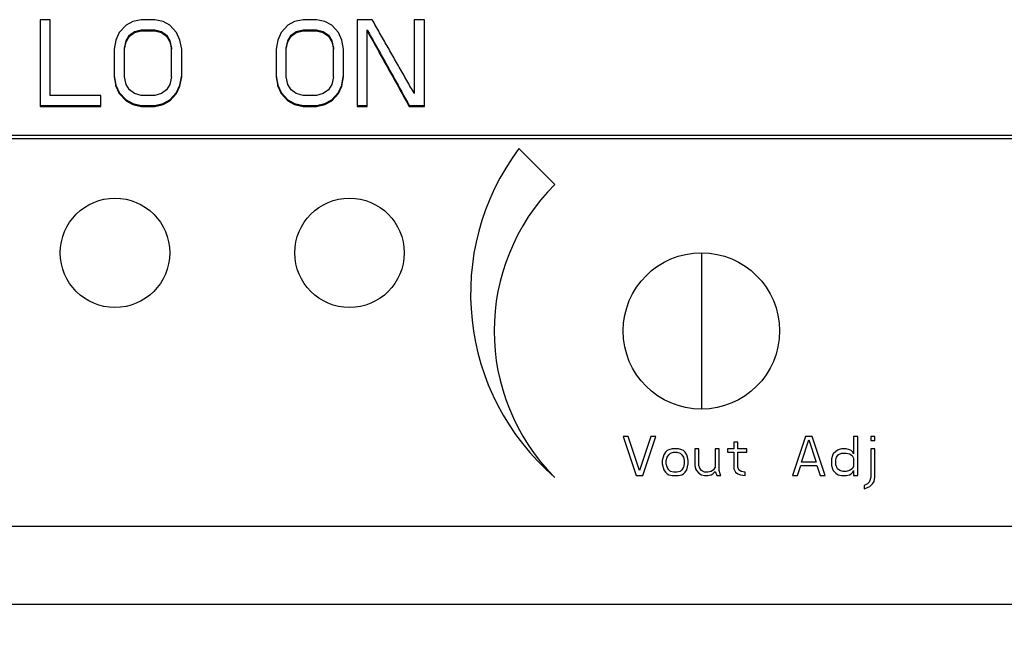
# Model space of a CAD drawing. Extents: x 0 to 841, y 0 to 594.
# Tile 63 of 129: x 442 to 467, y 235 to 251. Entities that reach past the tile are written whole.
import ezdxf

# ---------------------------------------------------------------- set-up
doc = ezdxf.new("R2010")
doc.units = 0
doc.header["$LTSCALE"] = 46.255
doc.header["$MEASUREMENT"] = 0
doc.header["$PDMODE"] = 3
doc.header["$PDSIZE"] = 0.3125
doc.layers.get('0').update_dxf_attribs({"linetype": 'CONTINUOUS'})
doc.layers.get('DEFPOINTS').update_dxf_attribs({"linetype": 'CONTINUOUS'})
doc.layers.add('02___PRT_ALL_AXES', color=7, linetype='CONTINUOUS')
doc.styles.get("Standard").update_dxf_attribs({"font": 'trium.ttf.shx'})
doc.dimstyles.new('DIMSTYLE_1', dxfattribs={"dimtxt": 2.2, "dimasz": 1, "dimexe": 0.18, "dimexo": 0.0625, "dimgap": 0.09, "dimtad": 1, "dimzin": 0, "dimtxsty": 'STANDARD', "dimblk": '_ARROW_FILLED', "dimcen": 0.09, "dimazin": 3, "dimtp": 0.01, "dimtfac": 1, "dimtdec": 4, "dimtix": 1, "dimtmove": 0, "dimatfit": 3, "dimtolj": 1, "dimtzin": 0})

# ---------------------------------------------------------------- blocks, each defined once
blk = doc.blocks.new('_ARROW_FILLED')
at = {"linetype": 'BYBLOCK'}
blk.add_hatch(color=0, dxfattribs=at).paths.add_polyline_path([(0, 0), (-1, 0.25), (-1, -0.25)], flags=0)
at = {"color": 0, "linetype": 'BYBLOCK'}
blk.add_lwpolyline([(0, 0), (-1, 0.25), (-1, -0.25), (-1, -0.25)], close=True, dxfattribs=at)
blk = doc.blocks.new('*D9')
at = {"color": 0}
for p, q in [((331.945, 247.769), (331.945, 199.586)), ((506.945, 247.769), (506.945, 199.586)), ((332.945, 199.766), (505.945, 199.766))]:
    blk.add_line(p, q, dxfattribs=at)
at = {"layer": 'DEFPOINTS', "color": 0}
for p in [(331.945, 247.831), (506.945, 247.831), (506.945, 199.766)]:
    blk.add_point(p, dxfattribs=at)
at = {"color": 0, "rotation": 180}
blk.add_blockref('_ARROW_FILLED', (331.945, 199.766), dxfattribs=at)
at = {"color": 0}
blk.add_blockref('_ARROW_FILLED', (506.945, 199.766), dxfattribs=at)
at = {"color": 0, "insert": (416.915, 201.416), "char_height": 2.2, "attachment_point": 5}
blk.add_mtext('\\A1;175.00', dxfattribs=at)

msp = doc.modelspace()

# ---------------------------------------------------------------- linework, layer by layer
at = {"color": 7, "linetype": 'CONTINUOUS'}
for p, q in [((442.7879, 250.7661), (442.5292, 250.7661)), ((442.5292, 250.7661), (442.5292, 248.5453)), ((442.7879, 248.8284), (442.7879, 250.7661)), ((444.7285, 250.6241), (444.556, 250.4349)), ((444.901, 250.7188), (444.7285, 250.6241)), ((445.1167, 250.7661), (444.901, 250.7188)), ((445.4617, 250.7661), (445.1167, 250.7661)), ((445.6773, 250.7188), (445.4617, 250.7661)), ((445.8498, 250.6241), (445.6773, 250.7188)), ((446.0223, 250.4349), (445.8498, 250.6241)), ((448.8685, 250.6241), (448.696, 250.4349)), ((449.041, 250.7188), (448.8685, 250.6241)), ((449.2567, 250.7661), (449.041, 250.7188)), ((449.6017, 250.7661), (449.2567, 250.7661)), ((449.8173, 250.7188), (449.6017, 250.7661)), ((449.9898, 250.6241), (449.8173, 250.7188)), ((450.1623, 250.4349), (449.9898, 250.6241)), ((451.0248, 250.7661), (450.6367, 250.7661)), ((450.6367, 250.7661), (450.6367, 248.5453)), ((452.3617, 250.7661), (452.1029, 250.7661)), ((452.1029, 250.7661), (452.1029, 248.8756)), ((452.3617, 248.5453), (452.3617, 250.7661)), ((444.556, 250.4349), (444.4698, 250.2457)), ((444.7285, 250.2245), (444.8148, 250.3663)), ((444.8148, 250.3663), (444.9442, 250.4609)), ((444.8148, 250.3403), (444.9442, 250.4349)), ((444.8148, 250.3403), (444.8148, 250.3663)), ((444.9442, 250.4609), (445.1167, 250.5082)), ((444.9442, 250.4349), (445.1167, 250.4822)), ((444.9442, 250.4349), (444.9442, 250.4609)), ((445.1167, 250.5082), (445.4617, 250.5082)), ((445.1167, 250.4822), (445.1167, 250.5082)), ((445.1167, 250.4822), (445.4617, 250.4822)), ((445.4617, 250.5082), (445.6342, 250.4609)), ((445.4617, 250.4822), (445.4617, 250.5082)), ((445.4617, 250.4822), (445.6342, 250.4349)), ((445.6342, 250.4609), (445.7635, 250.3663)), ((445.6342, 250.4349), (445.6342, 250.4609)), ((445.6342, 250.4349), (445.7635, 250.3403)), ((445.7635, 250.3663), (445.8498, 250.2245)), ((445.7635, 250.3403), (445.7635, 250.3663)), ((446.1085, 250.2457), (446.0223, 250.4349)), ((448.696, 250.4349), (448.6098, 250.2457)), ((448.8685, 250.2245), (448.9548, 250.3663)), ((448.9548, 250.3663), (449.0842, 250.4609)), ((448.9548, 250.3403), (449.0842, 250.4349)), ((448.9548, 250.3403), (448.9548, 250.3663)), ((449.0842, 250.4609), (449.2567, 250.5082)), ((449.0842, 250.4349), (449.2567, 250.4822)), ((449.0842, 250.4349), (449.0842, 250.4609)), ((449.2567, 250.5082), (449.6017, 250.5082)), ((449.2567, 250.4822), (449.2567, 250.5082)), ((449.2567, 250.4822), (449.6017, 250.4822)), ((449.6017, 250.5082), (449.7742, 250.4609)), ((449.6017, 250.4822), (449.6017, 250.5082)), ((449.6017, 250.4822), (449.7742, 250.4349)), ((449.7742, 250.4609), (449.9035, 250.3663)), ((449.7742, 250.4349), (449.7742, 250.4609)), ((449.7742, 250.4349), (449.9035, 250.3403)), ((449.9035, 250.3663), (449.9898, 250.2245)), ((449.9035, 250.3403), (449.9035, 250.3663)), ((450.2485, 250.2457), (450.1623, 250.4349)), ((450.8954, 248.5453), (450.8954, 250.5082)), ((450.8954, 250.5082), (450.9064, 250.4883)), ((444.4698, 250.2457), (444.4267, 250.0092)), ((444.6854, 250.0355), (444.7285, 250.2245)), ((444.6854, 250.0092), (444.7285, 250.1984)), ((444.7285, 250.1984), (444.8148, 250.3403)), ((444.7285, 250.1984), (444.7285, 250.2245)), ((445.7635, 250.3403), (445.8498, 250.1984)), ((445.8498, 250.2245), (445.8929, 250.0355)), ((445.8498, 250.1984), (445.8498, 250.2245)), ((445.8498, 250.1984), (445.8929, 250.0092)), ((446.1517, 250.0092), (446.1085, 250.2457)), ((448.6098, 250.2457), (448.5667, 250.0092)), ((448.8254, 250.0355), (448.8685, 250.2245)), ((448.8254, 250.0092), (448.8685, 250.1984)), ((448.8685, 250.1984), (448.9548, 250.3403)), ((448.8685, 250.1984), (448.8685, 250.2245)), ((449.9035, 250.3403), (449.9898, 250.1984)), ((449.9898, 250.2245), (450.0329, 250.0355)), ((449.9898, 250.1984), (449.9898, 250.2245)), ((449.9898, 250.1984), (450.0329, 250.0092)), ((450.2917, 250.0092), (450.2485, 250.2457)), ((444.4267, 250.0092), (444.4267, 249.3005)), ((444.6854, 249.3005), (444.6854, 250.0355)), ((445.8929, 249.3005), (445.8929, 250.0355)), ((446.1517, 249.3005), (446.1517, 250.0092)), ((448.5667, 250.0092), (448.5667, 249.3005)), ((448.8254, 249.3005), (448.8254, 250.0355)), ((450.0329, 249.3005), (450.0329, 250.0355)), ((450.2917, 249.3005), (450.2917, 250.0092)), ((444.4267, 249.3271), (444.4698, 249.0911)), ((444.4267, 249.3005), (444.4698, 249.0644)), ((444.7285, 249.1116), (444.6854, 249.3005)), ((444.8148, 248.97), (444.7285, 249.1116)), ((445.8498, 249.1116), (445.7635, 248.97)), ((445.8929, 249.3005), (445.8498, 249.1116)), ((446.1085, 249.0911), (446.1469, 249.3009)), ((446.1085, 249.0644), (446.1517, 249.3005)), ((446.1469, 249.3009), (446.1517, 249.3271)), ((448.5667, 249.3271), (448.6098, 249.0911)), ((448.5667, 249.3005), (448.6098, 249.0644)), ((448.8685, 249.1116), (448.8254, 249.3005)), ((448.9548, 248.97), (448.8685, 249.1116)), ((449.9898, 249.1116), (449.9035, 248.97)), ((450.0329, 249.3005), (449.9898, 249.1116)), ((450.2485, 249.0911), (450.2869, 249.3009)), ((450.2485, 249.0644), (450.2917, 249.3005)), ((450.2869, 249.3009), (450.2917, 249.3271)), ((444.4698, 249.0911), (444.556, 248.9024)), ((444.4698, 249.0644), (444.4698, 249.0911)), ((444.4698, 249.0644), (444.556, 248.8756)), ((444.556, 248.9024), (444.7285, 248.7138)), ((444.556, 248.8756), (444.556, 248.9024)), ((444.556, 248.8756), (444.7285, 248.6868)), ((444.9442, 248.8756), (444.8148, 248.97)), ((445.1167, 248.8284), (444.9442, 248.8756)), ((445.6342, 248.8756), (445.4617, 248.8284)), ((445.7635, 248.97), (445.6342, 248.8756)), ((445.8498, 248.7138), (446.0223, 248.9024)), ((445.8498, 248.6868), (446.0223, 248.8756)), ((446.0223, 248.9024), (446.1085, 249.0911)), ((446.0223, 248.8756), (446.1085, 249.0644)), ((446.0223, 248.8756), (446.0223, 248.9024)), ((446.1085, 249.0644), (446.1085, 249.0911)), ((448.6098, 249.0911), (448.696, 248.9024)), ((448.6098, 249.0644), (448.6098, 249.0911)), ((448.6098, 249.0644), (448.696, 248.8756)), ((448.696, 248.9024), (448.8685, 248.7138)), ((448.696, 248.8756), (448.696, 248.9024)), ((448.696, 248.8756), (448.8685, 248.6868)), ((449.0842, 248.8756), (448.9548, 248.97)), ((449.2567, 248.8284), (449.0842, 248.8756)), ((449.7742, 248.8756), (449.6017, 248.8284)), ((449.9035, 248.97), (449.7742, 248.8756)), ((449.9898, 248.7138), (450.1623, 248.9024)), ((449.9898, 248.6868), (450.1623, 248.8756)), ((450.1623, 248.9024), (450.2485, 249.0911)), ((450.1623, 248.8756), (450.2485, 249.0644)), ((450.1623, 248.8756), (450.1623, 248.9024)), ((450.2485, 249.0644), (450.2485, 249.0911)), ((444.0817, 248.8284), (442.7879, 248.8284)), ((444.0817, 248.5453), (444.0817, 248.8282)), ((444.7285, 248.7138), (444.901, 248.6195)), ((444.7285, 248.6868), (444.7285, 248.7138)), ((444.7285, 248.6868), (444.901, 248.5925)), ((444.901, 248.6195), (445.1167, 248.5723)), ((444.901, 248.5925), (444.901, 248.6195)), ((445.4617, 248.8284), (445.1167, 248.8284)), ((445.4617, 248.5723), (445.6773, 248.6195)), ((445.6773, 248.6195), (445.8498, 248.7138)), ((445.6773, 248.5925), (445.8498, 248.6868)), ((445.6773, 248.5925), (445.6773, 248.6195)), ((445.8498, 248.6868), (445.8498, 248.7138)), ((448.8685, 248.7138), (449.041, 248.6195)), ((448.8685, 248.6868), (448.8685, 248.7138)), ((448.8685, 248.6868), (449.041, 248.5925)), ((449.041, 248.6195), (449.2567, 248.5723)), ((449.041, 248.5925), (449.041, 248.6195)), ((449.6017, 248.8284), (449.2567, 248.8284)), ((449.6017, 248.5723), (449.8173, 248.6195)), ((449.8173, 248.6195), (449.9898, 248.7138)), ((449.8173, 248.5925), (449.9898, 248.6868)), ((449.8173, 248.5925), (449.8173, 248.6195)), ((449.9898, 248.6868), (449.9898, 248.7138)), ((442.5292, 248.5723), (444.0817, 248.5723)), ((442.5292, 248.5453), (444.0817, 248.5453)), ((444.901, 248.5925), (445.1167, 248.5453)), ((445.1167, 248.5723), (445.4617, 248.5723)), ((445.1167, 248.5453), (445.1167, 248.5723)), ((445.1167, 248.5453), (445.4617, 248.5453)), ((445.4617, 248.5453), (445.6773, 248.5925)), ((445.4617, 248.5453), (445.4617, 248.5723)), ((449.041, 248.5925), (449.2567, 248.5453)), ((449.2567, 248.5723), (449.6017, 248.5723)), ((449.2567, 248.5453), (449.2567, 248.5723)), ((449.2567, 248.5453), (449.6017, 248.5453)), ((449.6017, 248.5453), (449.8173, 248.5925)), ((449.6017, 248.5453), (449.6017, 248.5723)), ((450.6367, 248.5723), (450.8954, 248.5723)), ((450.6367, 248.5453), (450.8954, 248.5453)), ((451.9735, 248.5723), (452.3617, 248.5723)), ((451.9735, 248.5453), (451.9735, 248.5723)), ((451.9735, 248.5453), (452.3617, 248.5453)), ((454.7785, 247.4682), (455.6977, 246.549)), ((459.4454, 244.8012), (459.4454, 240.8015)), ((457.5704, 240.1013), (457.4454, 240.1013)), ((457.4454, 240.1013), (457.7787, 239.1013)), ((457.8621, 239.229), (457.5704, 240.1013)), ((458.1537, 240.1013), (457.8621, 239.229)), ((457.9454, 239.1013), (458.2787, 240.1013)), ((458.2787, 240.1013), (458.1537, 240.1013)), ((462.1121, 240.1013), (461.7787, 239.1013)), ((462.2787, 240.1013), (462.1121, 240.1013)), ((462.6121, 239.1013), (462.2787, 240.1013)), ((463.4454, 240.1013), (463.3412, 240.1013)), ((463.3412, 240.1013), (463.3412, 239.6545)), ((463.4454, 239.1013), (463.4454, 240.1013)), ((463.8829, 240.1013), (463.7787, 240.1013)), ((463.7787, 240.1013), (463.7787, 239.9949)), ((463.8829, 239.9949), (463.8829, 240.1013)), ((460.3829, 239.9524), (460.2787, 239.9524)), ((460.2787, 239.9524), (460.2787, 239.7822)), ((460.3829, 239.7822), (460.3829, 239.9524)), ((462.0079, 239.4417), (462.1954, 240.0162)), ((462.1954, 240.0162), (462.3829, 239.4417)), ((463.7787, 239.9949), (463.8829, 239.9949)), ((458.4662, 239.5694), (458.4454, 239.4843)), ((458.4871, 239.6332), (458.4662, 239.5694)), ((458.5287, 239.6971), (458.4871, 239.6332)), ((458.5704, 239.7396), (458.5287, 239.6971)), ((458.5496, 239.4843), (458.5704, 239.5694)), ((458.6121, 239.7609), (458.5704, 239.7396)), ((458.5704, 239.5694), (458.6121, 239.6332)), ((458.6954, 239.7822), (458.6121, 239.7609)), ((458.6121, 239.6332), (458.6537, 239.6758)), ((458.6537, 239.6758), (458.7371, 239.6971)), ((458.8621, 239.7822), (458.6954, 239.7822)), ((458.7371, 239.6971), (458.8204, 239.6971)), ((458.8204, 239.6971), (458.9037, 239.6758)), ((458.9454, 239.7609), (458.8621, 239.7822)), ((458.9037, 239.6758), (458.9454, 239.6332)), ((458.9871, 239.7396), (458.9454, 239.7609)), ((458.9454, 239.6332), (458.9871, 239.5694)), ((459.0287, 239.6971), (458.9871, 239.7396)), ((458.9871, 239.5694), (459.0079, 239.4843)), ((459.0704, 239.6332), (459.0287, 239.6971)), ((459.0912, 239.5694), (459.0704, 239.6332)), ((459.1121, 239.4843), (459.0912, 239.5694)), ((459.3829, 239.7822), (459.2787, 239.7822)), ((459.2787, 239.7822), (459.2787, 239.3566)), ((459.3829, 239.3566), (459.3829, 239.7822)), ((459.9037, 239.7822), (459.7996, 239.7822)), ((459.7996, 239.7822), (459.7996, 239.3141)), ((459.9037, 239.229), (459.9037, 239.7822)), ((460.2787, 239.7822), (460.1121, 239.7822)), ((460.1121, 239.7822), (460.1121, 239.6971)), ((460.1121, 239.6971), (460.2787, 239.6971)), ((460.2787, 239.6971), (460.2787, 239.2715)), ((460.6121, 239.7822), (460.3829, 239.7822)), ((460.3829, 239.6971), (460.6121, 239.6971)), ((460.3829, 239.3141), (460.3829, 239.6971)), ((460.6121, 239.6971), (460.6121, 239.7822)), ((462.7996, 239.612), (462.7787, 239.5269)), ((462.8204, 239.6545), (462.7996, 239.612)), ((462.8829, 239.7183), (462.8204, 239.6545)), ((462.9454, 239.7609), (462.8829, 239.7183)), ((462.8829, 239.5056), (462.9037, 239.5694)), ((462.9037, 239.5694), (462.9454, 239.6332)), ((463.0287, 239.7822), (462.9454, 239.7609)), ((462.9454, 239.6332), (463.0287, 239.6758)), ((463.1537, 239.7822), (463.0287, 239.7822)), ((463.0287, 239.6758), (463.1537, 239.6758)), ((463.2371, 239.7609), (463.1537, 239.7822)), ((463.1537, 239.6758), (463.2371, 239.6545)), ((463.2787, 239.7396), (463.2371, 239.7609)), ((463.2371, 239.6545), (463.2996, 239.612)), ((463.3204, 239.6971), (463.2787, 239.7396)), ((463.2996, 239.612), (463.3412, 239.5481)), ((463.3412, 239.6545), (463.3204, 239.6971)), ((463.3412, 239.5481), (463.3412, 239.3354)), ((463.8829, 239.7822), (463.7787, 239.7822)), ((463.7787, 239.7822), (463.7787, 239.0588)), ((463.8829, 239.0588), (463.8829, 239.7822)), ((458.4454, 239.4843), (458.4454, 239.3992)), ((458.4454, 239.3992), (458.4871, 239.2503)), ((458.5496, 239.3992), (458.5496, 239.4843)), ((458.5704, 239.3141), (458.5496, 239.3992)), ((458.6121, 239.2503), (458.5704, 239.3141)), ((458.9871, 239.3141), (458.9454, 239.2503)), ((459.0079, 239.3992), (458.9871, 239.3141)), ((459.0079, 239.4843), (459.0079, 239.3992)), ((459.0704, 239.2503), (459.1121, 239.3992)), ((459.1121, 239.3992), (459.1121, 239.4843)), ((459.2787, 239.3566), (459.2996, 239.2715)), ((459.4037, 239.2928), (459.3829, 239.3566)), ((459.4454, 239.229), (459.4037, 239.2928)), ((459.7996, 239.3141), (459.7579, 239.2503)), ((460.4037, 239.2503), (460.3829, 239.3141)), ((461.9037, 239.1013), (461.9871, 239.3566)), ((461.9871, 239.3566), (462.4037, 239.3566)), ((462.3829, 239.4417), (462.0079, 239.4417)), ((462.4037, 239.3566), (462.4871, 239.1013)), ((462.7787, 239.5269), (462.7787, 239.3566)), ((462.7787, 239.3566), (462.7996, 239.2715)), ((462.8829, 239.3779), (462.8829, 239.5056)), ((462.9246, 239.2715), (462.8829, 239.3779)), ((463.3412, 239.3354), (463.2996, 239.2715)), ((457.7787, 239.1013), (457.9454, 239.1013)), ((458.4871, 239.2503), (458.5287, 239.1864)), ((458.5287, 239.1864), (458.5704, 239.1439)), ((458.5704, 239.1439), (458.6121, 239.1226)), ((458.6537, 239.2077), (458.6121, 239.2503)), ((458.6121, 239.1226), (458.6954, 239.1013)), ((458.7371, 239.1864), (458.6537, 239.2077)), ((458.6954, 239.1013), (458.8621, 239.1013)), ((458.8204, 239.1864), (458.7371, 239.1864)), ((458.9037, 239.2077), (458.8204, 239.1864)), ((458.8621, 239.1013), (458.9454, 239.1226)), ((458.9454, 239.2503), (458.9037, 239.2077)), ((458.9454, 239.1226), (458.9871, 239.1439)), ((458.9871, 239.1439), (459.0287, 239.1864)), ((459.0287, 239.1864), (459.0704, 239.2503)), ((459.2996, 239.2715), (459.3204, 239.229)), ((459.3204, 239.229), (459.3829, 239.1651)), ((459.3829, 239.1651), (459.4454, 239.1226)), ((459.5287, 239.1864), (459.4454, 239.229)), ((459.4454, 239.1226), (459.5287, 239.1013)), ((459.6121, 239.1864), (459.5287, 239.1864)), ((459.5287, 239.1013), (459.6121, 239.1013)), ((459.6954, 239.2077), (459.6121, 239.1864)), ((459.6121, 239.1013), (459.6954, 239.1226)), ((459.7579, 239.2503), (459.6954, 239.2077)), ((459.6954, 239.1226), (459.7371, 239.1439)), ((459.7371, 239.1439), (459.7996, 239.2077)), ((459.7996, 239.2077), (459.8412, 239.1013)), ((459.8412, 239.1013), (459.9454, 239.1013)), ((459.9246, 239.1439), (459.9037, 239.229)), ((459.9454, 239.1013), (459.9246, 239.1439)), ((460.2787, 239.2715), (460.3204, 239.1864)), ((460.3204, 239.1864), (460.3829, 239.1439)), ((460.3829, 239.1439), (460.4454, 239.1226)), ((460.4662, 239.2077), (460.4037, 239.2503)), ((460.4454, 239.1226), (460.5704, 239.1013)), ((460.5704, 239.1864), (460.4662, 239.2077)), ((460.5704, 239.1013), (460.5704, 239.1864)), ((461.7787, 239.1013), (461.9037, 239.1013)), ((462.4871, 239.1013), (462.6121, 239.1013)), ((462.7996, 239.2715), (462.8204, 239.229)), ((462.8204, 239.229), (462.8829, 239.1651)), ((462.8829, 239.1651), (462.9454, 239.1226)), ((462.9871, 239.229), (462.9246, 239.2715)), ((462.9454, 239.1226), (463.0287, 239.1013)), ((463.0704, 239.2077), (462.9871, 239.229)), ((463.0287, 239.1013), (463.1537, 239.1013)), ((463.1537, 239.2077), (463.0704, 239.2077)), ((463.2371, 239.229), (463.1537, 239.2077)), ((463.1537, 239.1013), (463.2371, 239.1226)), ((463.2996, 239.2715), (463.2371, 239.229)), ((463.2371, 239.1226), (463.2787, 239.1439)), ((463.2787, 239.1439), (463.3204, 239.1864)), ((463.3204, 239.1864), (463.3412, 239.229)), ((463.3412, 239.229), (463.3412, 239.1013)), ((463.3412, 239.1013), (463.4454, 239.1013)), ((463.7787, 239.0588), (463.7579, 238.9737)), ((463.8621, 238.9524), (463.8829, 239.0588)), ((463.6954, 238.8886), (463.6121, 238.846)), ((463.6121, 238.846), (463.6121, 238.7609)), ((463.6121, 238.7609), (463.7162, 238.8034)), ((463.7371, 238.9311), (463.6954, 238.8886)), ((463.7162, 238.8034), (463.7579, 238.8247)), ((463.7579, 238.9737), (463.7371, 238.9311)), ((463.7579, 238.8247), (463.8204, 238.8886)), ((463.8204, 238.8886), (463.8621, 238.9524)), ((467.4454, 237.8013), (383.4454, 237.8013)), ((506.9454, 235.8013), (331.9454, 235.8013))]:
    msp.add_line(p, q, dxfattribs=at)
at = {"color": 9, "linetype": 'CONTINUOUS'}
for p, q in [((467.4454, 247.7174), (383.4454, 247.7174)), ((467.4454, 247.7996), (428.4932, 247.7996))]:
    msp.add_line(p, q, dxfattribs=at)
at = {"color": 7, "linetype": 'CONTINUOUS'}
for points in [[(452.1029, 248.8756), (452.0789, 248.9176), (452.055, 248.9595), (452.031, 249.0015), (452.007, 249.0435), (451.9831, 249.0854), (451.9591, 249.1274), (451.9351, 249.1694), (451.9112, 249.2114), (451.8872, 249.2534), (451.8632, 249.2954), (451.8393, 249.3374), (451.8153, 249.3794), (451.7913, 249.4214), (451.7674, 249.4633), (451.7434, 249.5053), (451.7195, 249.5473), (451.6955, 249.5893), (451.6715, 249.6314), (451.6476, 249.6734), (451.6236, 249.7154), (451.5997, 249.7574), (451.5757, 249.7994), (451.5517, 249.8414), (451.5278, 249.8834), (451.5038, 249.9254), (451.4799, 249.9674), (451.4559, 250.0095), (451.432, 250.0515), (451.408, 250.0935), (451.384, 250.1355), (451.3601, 250.1776), (451.3361, 250.2196), (451.3122, 250.2616), (451.2882, 250.3036), (451.2643, 250.3457), (451.2403, 250.3877), (451.2164, 250.4297), (451.1924, 250.4718), (451.1685, 250.5138), (451.1445, 250.5559), (451.1206, 250.5979), (451.0966, 250.64), (451.0727, 250.682), (451.0487, 250.7241), (451.0248, 250.7661)], [(450.8954, 250.4822), (450.9194, 250.4391), (450.9433, 250.396), (450.9673, 250.3529), (450.9912, 250.3099), (451.0152, 250.2668), (451.0391, 250.2237), (451.0631, 250.1806), (451.087, 250.1376), (451.111, 250.0945), (451.1349, 250.0514), (451.1589, 250.0084), (451.1828, 249.9653), (451.2068, 249.9222), (451.2307, 249.8792), (451.2547, 249.8361), (451.2786, 249.7931), (451.3026, 249.75), (451.3265, 249.707), (451.3505, 249.6639), (451.3744, 249.6209), (451.3984, 249.5778), (451.4224, 249.5348), (451.4463, 249.4917), (451.4703, 249.4487), (451.4942, 249.4057), (451.5182, 249.3626), (451.5422, 249.3196), (451.5661, 249.2766), (451.5901, 249.2335), (451.614, 249.1905), (451.638, 249.1475), (451.662, 249.1044), (451.6859, 249.0614), (451.7099, 249.0184), (451.7339, 248.9754), (451.7578, 248.9324), (451.7818, 248.8893), (451.8058, 248.8463), (451.8297, 248.8033), (451.8537, 248.7603), (451.8777, 248.7173), (451.9016, 248.6743), (451.9256, 248.6313), (451.9496, 248.5883), (451.9735, 248.5453)], [(450.9064, 250.4883), (450.9297, 250.4465), (450.953, 250.4047), (450.9763, 250.3627), (450.9997, 250.3207), (451.0231, 250.2786), (451.0465, 250.2365), (451.07, 250.1943), (451.0935, 250.1521), (451.117, 250.1098), (451.1406, 250.0674), (451.1642, 250.025), (451.1878, 249.9826), (451.2114, 249.9402), (451.235, 249.8978), (451.2586, 249.8553), (451.2823, 249.8128), (451.306, 249.7703), (451.3296, 249.7278), (451.3533, 249.6852), (451.377, 249.6427), (451.4007, 249.6001), (451.4244, 249.5575), (451.4482, 249.5149), (451.4719, 249.4723), (451.4957, 249.4297), (451.5194, 249.387), (451.5432, 249.3443), (451.567, 249.3016), (451.5908, 249.2588), (451.6147, 249.2161), (451.6385, 249.1733), (451.6624, 249.1304), (451.6862, 249.0876), (451.7101, 249.0447), (451.734, 249.0018), (451.758, 248.9589), (451.7819, 248.916), (451.8058, 248.8731), (451.8298, 248.8301), (451.8537, 248.7872), (451.8777, 248.7442), (451.9016, 248.7012), (451.9256, 248.6583), (451.9496, 248.6153), (451.9735, 248.5723)]]:
    msp.add_lwpolyline(points, dxfattribs=at)
msp.add_circle((459.4454, 242.8013), 2, dxfattribs=at)
for centre, radius, start, end in [((459.7421, 243.753), 6.2, 143.18485, 229.28411), ((459.4454, 242.8013), 5.3, 135, 225)]:
    msp.add_arc(centre, radius, start, end, dxfattribs=at)
at = {"layer": '02___PRT_ALL_AXES', "color": 7, "linetype": 'CONTINUOUS'}
for centre in [(444.4454, 244.8013), (450.4454, 244.8013)]:
    msp.add_circle(centre, 1.4, dxfattribs=at)

# ---------------------------------------------------------------- dimensions: what is measured, and where the dimension line sits
at = {"color": 2, "linetype": 'CONTINUOUS'}
dim = msp.add_linear_dim(base=(506.9454, 199.7663), p1=(331.9454, 247.8314), p2=(506.9454, 247.8314), dimstyle='DIMSTYLE_1', dxfattribs=at)
dim.commit()
dim.dimension.update_dxf_attribs({"geometry": '*D9', "text_midpoint": (416.9154, 201.4163), "dimtype": 160})

doc.saveas('drawing.dxf')
